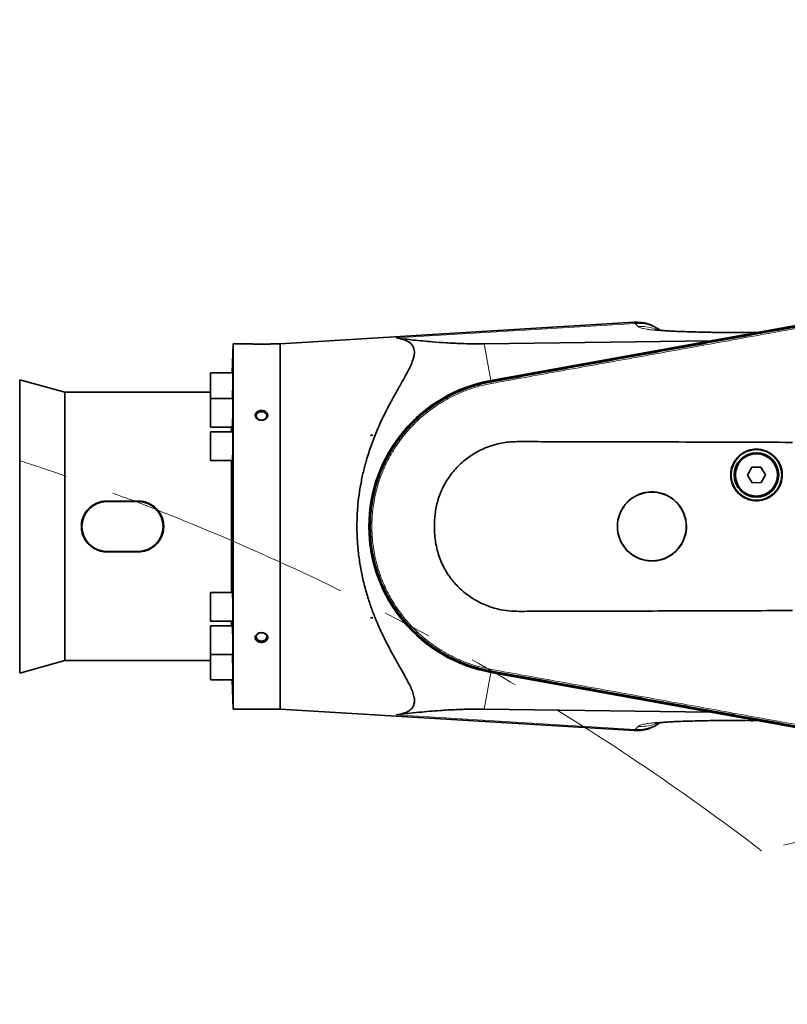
# Model space of a CAD drawing. Header units: millimetres. Extents: x 0 to 14900, y 0 to 10500.
# Tile 20 of 53: x 4249 to 4741, y 7056 to 7687. Entities that reach past the tile are written whole.
import ezdxf

# ---------------------------------------------------------------- set-up
doc = ezdxf.new("R2010")
doc.units = ezdxf.units.MM
doc.header["$LTSCALE"] = 25
doc.linetypes.add('PHANTOM', pattern=[12.7, 6.35, -1.27, 1.27, -1.27, 1.27, -1.27])
doc.styles.add('SLDTEXTSTYLE0', font='TXT', dxfattribs={"width": 0.605})
doc.dimstyles.new('SLDDIMSTYLE1', dxfattribs={"dimtxt": 87.5, "dimasz": 87.5, "dimexe": 0, "dimexo": 0.0625, "dimgap": 21.875, "dimtad": 1, "dimdec": 0, "dimrnd": 1e-09, "dimzin": 12, "dimdsep": 46, "dimtxsty": 'SLDTEXTSTYLE0', "dimsah": 1, "dimcen": 0.09, "dimadec": 0, "dimazin": 3, "dimtfac": 1, "dimtofl": 0, "dimtmove": 0, "dimatfit": 3, "dimfxl": 1, "dimfrac": 2, "dimtolj": 1, "dimtzin": 12, "dimarcsym": 0})

# ---------------------------------------------------------------- blocks, each defined once
blk = doc.blocks.new('_D_1')
at = {"color": 7, "linetype": 'Continuous', "lineweight": 0}
for p, q in [((3801.69, 8361.92), (6836.58, 8361.92)), ((6799.08, 8361.92), (6799.08, 5102.65)), ((3832.59, 5102.65), (6836.58, 5102.65))]:
    blk.add_line(p, q, dxfattribs=at)
at = {"color": 7, "linetype": 'Continuous', "lineweight": 18}
for points in [[(6799.08, 8361.92), (6786.58, 8274.42), (6811.58, 8274.42)], [(6799.08, 5102.65), (6811.58, 5190.15), (6786.58, 5190.15)]]:
    blk.add_solid(points, dxfattribs=at)
at = {"color": 7, "linetype": 'Continuous', "lineweight": 18, "insert": (6686.29, 6598.6), "char_height": 87.5, "attachment_point": 1, "rotation": 90, "style": 'SLDTEXTSTYLE0'}
blk.add_mtext('3259', dxfattribs=at)

msp = doc.modelspace()

# ---------------------------------------------------------------- linework, layer by layer
at = {"color": 7, "linetype": 'Continuous', "lineweight": 35}
for p, q in [((4807.119922, 7502.3997298), (4551.1003413, 7456.1329568)), ((4551.1132465, 7456.0288295), (4806.9521564, 7502.2791503)), ((4642.8776776, 7493.5117556), (4416.1946854, 7479.6472299)), ((4715.6504373, 7486.9470433), (4719.903541, 7487.0885272)), ((4721.6067423, 7487.0256574), (4719.903541, 7487.0885272)), ((4386.1073835, 7479.6472299), (4385.4561327, 7460.9978465)), ((4397.1946854, 7479.6472299), (4386.1073835, 7479.6472299)), ((4386.1073835, 7245.6472299), (4386.1073835, 7479.6472299)), ((4416.1946854, 7479.6472299), (4411.1946854, 7479.6472299)), ((4416.1946854, 7479.6472299), (4416.1946854, 7245.6472299)), ((4546.8372905, 7479.7227688), (4691.9984341, 7481.6749695)), ((4385.9380178, 7460.9978465), (4371.6073835, 7460.9978465)), ((4371.6073835, 7460.9978465), (4371.6073835, 7444.6292283)), ((4278.1946854, 7448.6472299), (4249.3476174, 7456.6472299)), ((4249.3476174, 7268.6472299), (4249.3476174, 7456.6472299)), ((4551.2470906, 7455.2884559), (4551.2611967, 7455.2910002)), ((4371.6073835, 7448.6472299), (4278.1946854, 7448.6472299)), ((4278.1946854, 7276.6472299), (4278.1946854, 7448.6472299)), ((4385.9380178, 7444.6292283), (4371.6073835, 7444.6292283)), ((4371.6073835, 7444.6292283), (4371.6073835, 7426.3292283)), ((4371.6073835, 7426.3292283), (4385.400524, 7426.3292283)), ((4385.9380178, 7423.2972299), (4371.6073835, 7423.2972299)), ((4371.6073835, 7423.2972299), (4371.6073835, 7404.9972299)), ((4385.0248397, 7423.2972299), (4385.0248397, 7426.3292283)), ((4474.2452075, 7420.9754251), (4474.2452075, 7421.1472299)), ((4475.6058617, 7421.1472299), (4474.2452075, 7420.9754251)), ((4474.3284286, 7421.1472299), (4474.2452075, 7420.9754251)), ((4474.2452075, 7421.1472299), (4474.3284286, 7421.1472299)), ((4474.3284286, 7421.1472299), (4475.6058617, 7421.1472299)), ((4371.6073835, 7404.9972299), (4385.4700917, 7404.9972299)), ((4385.0248397, 7320.2972299), (4385.0248397, 7404.9972299)), ((4718.15718, 7400.557107), (4715.4238543, 7395.4716116)), ((4715.4238543, 7395.4716116), (4718.4613598, 7390.5617344)), ((4723.9280111, 7400.7327254), (4718.15718, 7400.557107)), ((4726.9655165, 7395.8228482), (4723.9280111, 7400.7327254)), ((4724.2321909, 7390.7373527), (4726.9655165, 7395.8228482)), ((4718.4613598, 7390.5617344), (4724.2321909, 7390.7373527)), ((4325.1946854, 7378.9325377), (4305.1946854, 7378.9325377)), ((4325.1946854, 7378.6472299), (4305.1946854, 7378.6472299)), ((4305.1946854, 7346.6472299), (4325.1946854, 7346.6472299)), ((4305.1946854, 7346.3619221), (4325.1946854, 7346.3619221)), ((4385.4700707, 7320.2972299), (4371.6073835, 7320.2972299)), ((4371.6073835, 7320.2972299), (4371.6073835, 7301.9972299)), ((4371.6073835, 7301.9972299), (4385.9380178, 7301.9972299)), ((4385.0248397, 7298.9652314), (4385.0248397, 7301.9972299)), ((4474.2452075, 7304.3190346), (4475.6058617, 7304.1472299)), ((4474.2452075, 7304.1472299), (4474.2452075, 7304.3190346)), ((4474.2452075, 7304.3190346), (4474.3284286, 7304.1472299)), ((4474.3284286, 7304.1472299), (4474.2452075, 7304.1472299)), ((4474.3284286, 7304.1472299), (4475.6058617, 7304.1472299)), ((4385.4005789, 7298.9652314), (4371.6073835, 7298.9652314)), ((4371.6073835, 7298.9652314), (4371.6073835, 7280.6652314)), ((4249.3476174, 7268.6472299), (4278.1946854, 7276.6472299)), ((4278.1946854, 7276.6472299), (4371.6073835, 7276.6472299)), ((4371.6073835, 7280.6652314), (4385.9380178, 7280.6652314)), ((4371.6073835, 7280.6652314), (4371.6073835, 7264.2966133)), ((4551.0888703, 7269.1635767), (4806.7469848, 7222.9297308)), ((4806.9521564, 7223.0153094), (4551.1132465, 7269.2656302)), ((4551.2580338, 7270.0043179), (4551.2471411, 7270.0062833)), ((4371.6073835, 7264.2966133), (4385.9380178, 7264.2966133)), ((4385.4561327, 7264.2966133), (4386.1073835, 7245.6472299)), ((4386.1073835, 7245.6472299), (4416.1946854, 7245.6472299)), ((4416.1946854, 7245.6472299), (4642.8749983, 7231.782868)), ((4691.8482344, 7243.6287095), (4546.8224913, 7245.5718896)), ((4715.2601663, 7238.2996751), (4715.6758351, 7238.2903187)), ((4721.5071116, 7238.2651247), (4719.9035618, 7238.2059333))]:
    msp.add_line(p, q, dxfattribs=at)
at = {"color": 8, "linetype": 'Continuous', "lineweight": 18}
for p, q in [((4643.4486742, 7492.7309033), (4490.4369196, 7483.430627)), ((4645.3717887, 7490.8077889), (4643.4486742, 7492.7309033)), ((4691.9984341, 7481.6749695), (4721.6067423, 7487.0256574)), ((4546.8372905, 7479.7227688), (4551.1003413, 7456.1329568)), ((4551.2470906, 7455.2884559), (4551.1132465, 7456.0288295)), ((4551.4322263, 7454.2643567), (4551.2611967, 7455.2910002)), ((4305.1946854, 7378.9325377), (4305.1946854, 7378.6472299)), ((4325.1946854, 7378.9325377), (4325.1946854, 7378.6472299)), ((4305.1946854, 7346.3619221), (4305.1946854, 7346.6472299)), ((4325.1946854, 7346.3619221), (4325.1946854, 7346.6472299)), ((4546.8224913, 7245.5718896), (4551.0888703, 7269.1635767)), ((4551.2471411, 7270.0062833), (4551.1132465, 7269.2656302)), ((4551.4322739, 7271.0303669), (4551.2580338, 7270.0043179)), ((4643.4486742, 7232.5635564), (4490.4369196, 7241.8638327)), ((4721.5071116, 7238.2651247), (4691.8482344, 7243.6287095)), ((4643.4486742, 7232.5635564), (4645.3717887, 7234.4866709))]:
    msp.add_line(p, q, dxfattribs=at)
at = {"color": 7, "linetype": 'Continuous', "lineweight": 35, "flags": 128}
for points in [[(4404.1946854, 7430.7944398), (4405.2986636, 7430.9405925), (4406.2830087, 7431.3632125), (4407.0410515, 7432.0165025), (4407.4906463, 7432.8296683), (4407.5830727, 7433.7145908), (4407.3083147, 7434.575375), (4406.6961467, 7435.3187414), (4405.8129066, 7435.8641349), (4404.754307, 7436.1524535), (4403.6350638, 7436.1524535), (4402.5764643, 7435.8641349), (4401.6932241, 7435.3187414), (4401.0810561, 7434.575375), (4400.8062982, 7433.7145908), (4400.8987245, 7432.8296683), (4401.3483194, 7432.0165025), (4402.1063622, 7431.3632125), (4403.0907072, 7430.9405925), (4404.1946854, 7430.7944398)], [(4404.1946854, 7289.1052172), (4405.2986636, 7289.2513699), (4406.2830087, 7289.6739899), (4407.0410515, 7290.3272799), (4407.4906463, 7291.1404457), (4407.5830727, 7292.0253682), (4407.3083147, 7292.8861524), (4406.6961467, 7293.6295188), (4405.8129066, 7294.1749123), (4404.754307, 7294.4632309), (4403.6350638, 7294.4632309), (4402.5764643, 7294.1749123), (4401.6932241, 7293.6295188), (4401.0810561, 7292.8861524), (4400.8062982, 7292.0253682), (4400.8987245, 7291.1404457), (4401.3483194, 7290.3272799), (4402.1063622, 7289.6739899), (4403.0907072, 7289.2513699), (4404.1946854, 7289.1052172)]]:
    msp.add_lwpolyline(points, dxfattribs=at)
at = {"color": 7, "linetype": 'Continuous', "lineweight": 35}
for centre, radius in [((4721.1946854, 7395.6472299), 16.25), ((4721.1946854, 7395.6472299), 14.25), ((4721.1946854, 7395.6472299), 13.5), ((4654.1946854, 7362.6472299), 22.0019772)]:
    msp.add_circle(centre, radius, dxfattribs=at)
at = {"color": 8, "linetype": 'Continuous', "lineweight": 18}
msp.add_circle((4721.1946854, 7395.6472299), 13.85, dxfattribs=at)
at = {"color": 7, "linetype": 'Continuous', "lineweight": 18}
msp.add_arc((3751.6946825, 5882.6472299), 2479.27, 5.1503552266, 154.8240965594, dxfattribs=at)
at = {"color": 7, "linetype": 'Continuous', "lineweight": 35}
for centre, radius, start, end in [((4644.3526791, 7468.5552534), 25, 53.2450592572, 93.3846713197), ((4567.9946854, 7362.6472299), 95, 100.2436917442, 259.7492778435), ((4567.9946854, 7362.6472299), 94.8952377, 100.2472045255, 259.7527954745), ((4305.1946854, 7362.6472299), 16, 90, 270), ((4325.1946854, 7362.6472299), 16, 270, 90), ((4644.3526791, 7256.7392064), 25, 266.6121727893, 306.739905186)]:
    msp.add_arc(centre, radius, start, end, dxfattribs=at)
at = {"color": 8, "linetype": 'Continuous', "lineweight": 18}
for centre, radius, start, end in [((4645.2655518, 7468.1518761), 24.6460873, 55.9717387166, 94.2276054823), ((4645.2593472, 7257.1658263), 24.6688107, 265.790745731, 304.0398027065)]:
    msp.add_arc(centre, radius, start, end, dxfattribs=at)
at = {"color": 7, "linetype": 'PHANTOM', "lineweight": 18}
for centre, radius, start, end in [((3751.6946825, 5882.6472299), 1601.47, 52.5938832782, 107.4061649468), ((5026.8129705, 5994.2064716), 1199.29, 5.3107874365, 104.5992114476)]:
    msp.add_arc(centre, radius, start, end, dxfattribs=at)
at = {"color": 7, "linetype": 'Continuous', "lineweight": 35}
for centre, major_axis, ratio, start_param, end_param in [((4719.3059323, 7492.6275454), (-4.1026518, 5.0626401), 0.5859279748, 2.6685816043, 2.8302501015), ((4706.7808305, 7490.3640621), (15.8515266, 8.3333116), 0.1553294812, 3.4379656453, 3.5996341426), ((4706.6143302, 7234.9406451), (15.8351561, -8.332127), 0.1555134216, 2.6834198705, 2.845177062), ((4719.2074273, 7232.6632783), (4.1015036, 5.0626932), 0.5860410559, 0.3112158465, 0.472973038)]:
    msp.add_ellipse(centre, major_axis=major_axis, ratio=ratio, start_param=start_param, end_param=end_param, dxfattribs=at)
for points, knots in [([(4551.2611967, 7455.2910002), (4554.5475708, 7455.8847057), (4561.1202565, 7457.0721053), (4570.9781579, 7458.8577062), (4584.1234574, 7461.2328643), (4600.5549025, 7464.1981962), (4626.8451903, 7468.9473325), (4659.70807, 7474.8811407), (4699.1434858, 7482.0037002), (4732.0063202, 7487.939204), (4758.2965593, 7492.688152), (4774.7279548, 7495.6563019), (4787.7890275, 7498.0168192), (4797.4800422, 7499.7659976), (4803.8846098, 7500.9237971), (4807.0868958, 7501.5026972)], [0, 0, 0, 0, 0.0385379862, 0.07707524, 0.1156129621, 0.1926873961, 0.2697618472, 0.4239107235, 0.5780595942, 0.7322084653, 0.8092829, 0.8863573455, 0.924894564, 0.9624472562, 1, 1, 1, 1]), ([(4715.6495848, 7487.0145741), (4714.6955743, 7486.993461), (4711.1387591, 7486.9147455), (4705.5179286, 7486.8967744), (4698.972447, 7486.9302175), (4693.2847052, 7487.0326567), (4687.9563657, 7487.1758497), (4682.7851192, 7487.2909472), (4677.8209258, 7487.418716), (4673.3275806, 7487.559974), (4669.1674102, 7487.7263683), (4665.3267172, 7487.9282637), (4662.2724581, 7488.1463288), (4659.9320986, 7488.3659096), (4658.2426327, 7488.5666687), (4657.2146468, 7488.7119912), (4656.6847928, 7488.7969318), (4656.6236296, 7488.7982398), (4656.595337, 7488.7988448)], [0, 0, 0, 0, 0.0354510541, 0.1321713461, 0.2210793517, 0.302043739, 0.3757689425, 0.4584586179, 0.5314566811, 0.6009833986, 0.6707245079, 0.7406671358, 0.8117431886, 0.8600693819, 0.9074549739, 0.9491422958, 0.9764744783, 1, 1, 1, 1]), ([(4397.1946854, 7479.6472299), (4397.2140129, 7479.6461369), (4397.2712726, 7479.6428989), (4397.8139201, 7479.6127757), (4398.6511093, 7479.5728259), (4399.4656208, 7479.5387778), (4400.3482967, 7479.5078346), (4401.2031243, 7479.4847727), (4401.8834167, 7479.4705269), (4402.448333, 7479.4612238), (4403.0317669, 7479.45433), (4403.6254925, 7479.4501647), (4404.22261, 7479.448859), (4404.8219251, 7479.4504372), (4405.4239642, 7479.4549552), (4406.0165659, 7479.4622978), (4406.5927584, 7479.4721648), (4407.1515871, 7479.4842806), (4407.6958508, 7479.4985126), (4408.2109571, 7479.5142165), (4408.6912723, 7479.5307884), (4409.1367285, 7479.5478038), (4409.5516205, 7479.5650948), (4410.041642, 7479.5870927), (4410.4473447, 7479.6070884), (4410.7589675, 7479.6233332), (4410.9574316, 7479.6340209), (4411.1047703, 7479.6421677), (4411.1833201, 7479.6465878), (4411.1914227, 7479.6470456), (4411.1946854, 7479.6472299)], [0, 0, 0, 0, 0.0521181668, 0.1544059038, 0.2121780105, 0.2580563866, 0.3172804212, 0.3643068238, 0.3911567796, 0.4181877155, 0.445785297, 0.473577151, 0.5009166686, 0.5284441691, 0.5565649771, 0.5848912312, 0.6123325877, 0.6399669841, 0.6682156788, 0.6966792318, 0.7237917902, 0.7510990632, 0.779029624, 0.8071796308, 0.8602005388, 0.8874434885, 0.9149017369, 0.9465086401, 0.9784601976, 1, 1, 1, 1]), ([(4490.4369196, 7241.8638327), (4491.8352732, 7242.0950124), (4494.328511, 7242.5072014), (4497.3276893, 7243.6478739), (4499.6385683, 7245.0869832), (4501.2748016, 7246.9754557), (4502.1390445, 7249.3190514), (4502.2138466, 7252.092902), (4501.5247555, 7255.2346527), (4500.2235077, 7258.6715209), (4498.5127832, 7262.2673025), (4496.4523532, 7266.1239213), (4493.6089117, 7271.1729992), (4489.9018743, 7277.6340791), (4485.4308577, 7285.794613), (4480.9982395, 7294.668132), (4477.1346199, 7303.5028335), (4473.9173185, 7312.0797616), (4471.3052436, 7320.2763297), (4469.070537, 7328.8833579), (4467.3101928, 7337.7530368), (4466.0710947, 7346.7864419), (4465.3718531, 7355.9711139), (4465.243237, 7365.3603246), (4465.6932663, 7374.3647632), (4466.616579, 7382.8429178), (4467.910577, 7390.7842523), (4469.6133049, 7398.6230137), (4471.8738531, 7406.9524762), (4474.7525446, 7415.6302195), (4478.2914498, 7424.5612036), (4482.1927419, 7433.0920877), (4486.3088584, 7441.1354701), (4490.4661102, 7448.6485544), (4494.1566287, 7455.0791818), (4497.0860857, 7460.3111997), (4499.2511344, 7464.5025812), (4500.7041317, 7467.7998918), (4501.6109355, 7470.5125266), (4502.0890845, 7472.7161234), (4502.2039361, 7474.7472513), (4501.9319581, 7476.5804152), (4501.2580285, 7478.1898159), (4500.2080768, 7479.5828744), (4498.7960948, 7480.7607453), (4496.780337, 7481.8823749), (4494.0523325, 7482.8503921), (4491.645357, 7483.2366858), (4490.4369196, 7483.430627)], [0, 0, 0, 0, 0.0229773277, 0.0409681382, 0.05912412, 0.0784023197, 0.0964497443, 0.11480023, 0.1343479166, 0.1520825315, 0.1700748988, 0.1880732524, 0.2062589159, 0.2372395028, 0.2684430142, 0.3002916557, 0.3323774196, 0.3569642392, 0.381692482, 0.4069112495, 0.4323224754, 0.4569179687, 0.4817235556, 0.5072203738, 0.5329645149, 0.554850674, 0.5768830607, 0.5993481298, 0.6219497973, 0.6503438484, 0.6789579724, 0.7081852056, 0.7375962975, 0.7666060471, 0.7957922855, 0.8182166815, 0.8370334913, 0.8559773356, 0.8689441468, 0.8819082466, 0.8950632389, 0.9082168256, 0.9212116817, 0.9342080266, 0.9473988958, 0.9605925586, 0.9802152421, 1, 1, 1, 1]), ([(4490.4369196, 7483.430627), (4494.0710253, 7482.9829771), (4499.52893, 7482.3106711), (4507.459871, 7481.4998915), (4514.3077707, 7480.8858291), (4520.8754362, 7480.4079011), (4527.1127518, 7480.0674566), (4532.5717411, 7479.8436043), (4537.8510285, 7479.7196651), (4542.8311477, 7479.684902), (4545.5021034, 7479.7101484), (4546.8372905, 7479.7227688)], [0, 0, 0, 0, 0.2430467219, 0.3650212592, 0.486978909, 0.6418181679, 0.7199882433, 0.7981331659, 0.8980310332, 0.9490266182, 1, 1, 1, 1]), ([(4385.5106186, 7444.6292283), (4385.5264617, 7444.930054), (4385.551145, 7445.3987358), (4385.5943392, 7446.3438031), (4385.6304147, 7447.2024933), (4385.6659718, 7448.1250846), (4385.7009512, 7449.0828772), (4385.7347856, 7450.0854468), (4385.7667003, 7451.1074772), (4385.7896235, 7451.8820399), (4385.8112384, 7452.6536411), (4385.8313996, 7453.4153785), (4385.8502925, 7454.1739696), (4385.8675332, 7454.9140896), (4385.8881936, 7455.8686621), (4385.9053511, 7456.7715488), (4385.9186049, 7457.5992816), (4385.9292163, 7458.3722125), (4385.9358147, 7459.05685), (4385.9382253, 7459.6351068), (4385.9378479, 7460.1392509), (4385.933351, 7460.5299685), (4385.9246403, 7460.7912599), (4385.9147569, 7460.9613062), (4385.9043126, 7460.9708208), (4385.897881, 7460.9766799)], [0, 0, 0, 0, 0.06206275, 0.096692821, 0.1639715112, 0.1981208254, 0.2327679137, 0.3000520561, 0.3342044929, 0.3688551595, 0.4024297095, 0.4362396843, 0.4703211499, 0.504962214, 0.5385198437, 0.6063169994, 0.6409406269, 0.6744887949, 0.7422438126, 0.7768494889, 0.8103867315, 0.8781193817, 0.9127131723, 0.9462493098, 1, 1, 1, 1]), ([(4551.2471411, 7270.0062833), (4549.6021497, 7270.3303275), (4546.3071467, 7270.9794048), (4540.5517416, 7272.526262), (4534.0108947, 7274.7393872), (4526.8381245, 7277.8655538), (4519.932715, 7281.5818829), (4513.3753106, 7285.849636), (4507.1810068, 7290.6576876), (4501.4208271, 7295.9512444), (4496.1080361, 7301.7179804), (4491.303281, 7307.8915767), (4487.0180914, 7314.4576703), (4483.2659712, 7321.4070082), (4480.0743897, 7328.7348364), (4477.5257139, 7336.2921496), (4475.6360612, 7343.9817782), (4474.4064689, 7351.7091381), (4473.8214563, 7359.5297236), (4473.8873034, 7367.3531582), (4474.6038272, 7375.1610754), (4475.9631804, 7382.8640685), (4477.9619595, 7390.4448571), (4480.6015069, 7397.8874368), (4483.8971992, 7405.1679929), (4487.7949918, 7412.125642), (4492.2333862, 7418.6832671), (4497.1419503, 7424.7764087), (4502.551175, 7430.453346), (4508.399385, 7435.6489599), (4514.6729384, 7440.351874), (4521.312978, 7444.5162082), (4528.3063829, 7448.1281089), (4535.6440698, 7451.1739776), (4542.0154728, 7453.1953852), (4547.2532852, 7454.5146197), (4549.9149555, 7455.0303426), (4551.2470906, 7455.2884559)], [0, 0, 0, 0, 0.0191950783, 0.0384487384, 0.0682124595, 0.0981828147, 0.1279465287, 0.1579168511, 0.1876764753, 0.2176427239, 0.2474023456, 0.2773684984, 0.3071260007, 0.3370901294, 0.3677056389, 0.3985461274, 0.4283105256, 0.4582816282, 0.4880460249, 0.5180169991, 0.5477716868, 0.5777329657, 0.6074876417, 0.6374486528, 0.668060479, 0.698897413, 0.7286645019, 0.7586382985, 0.7883964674, 0.81836129, 0.8481194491, 0.8780841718, 0.9080147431, 0.938155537, 0.96895921, 0.9844644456, 1, 1, 1, 1]), ([(4385.400524, 7426.3470834), (4385.4120038, 7426.3559701), (4385.4305106, 7426.3702964), (4385.4592454, 7426.5512134), (4385.4917439, 7426.8209307), (4385.5261978, 7427.2184043), (4385.5703257, 7427.8567023), (4385.6064026, 7428.4801075), (4385.6422533, 7429.1989452), (4385.6777528, 7429.9779591), (4385.7124191, 7430.8396762), (4385.7454476, 7431.7622863), (4385.7693452, 7432.4834831), (4385.7920573, 7433.2235382), (4385.8134251, 7433.9753643), (4385.833645, 7434.7458437), (4385.8523094, 7435.5198816), (4385.8749805, 7436.5482642), (4385.8943099, 7437.5672456), (4385.9098496, 7438.5508727), (4385.9228111, 7439.5050183), (4385.9318415, 7440.4072937), (4385.9367141, 7441.2344054), (4385.9388151, 7442.0067845), (4385.9367597, 7442.6908659), (4385.9305489, 7443.268603), (4385.9216099, 7443.7722842), (4385.9086861, 7444.1625572), (4385.8918796, 7444.4234152), (4385.8749292, 7444.592929), (4385.8598394, 7444.6021853), (4385.850558, 7444.6078786)], [0, 0, 0, 0, 0.0446451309, 0.07197251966, 0.09847839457, 0.15202778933, 0.17937387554, 0.23250521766, 0.25947355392, 0.2868349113, 0.33997541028, 0.36694868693, 0.39431539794, 0.42083424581, 0.44753903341, 0.47445824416, 0.50181942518, 0.52832569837, 0.58187686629, 0.60922516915, 0.63572351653, 0.68924051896, 0.71657423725, 0.74306254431, 0.79655904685, 0.82388195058, 0.85036753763, 0.90385828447, 0.93117786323, 0.95766894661, 1, 1, 1, 1]), ([(4401.0354155, 7431.9111907), (4401.098436, 7431.8506949), (4401.2888108, 7431.6679468), (4401.582882, 7431.4509414), (4401.912093, 7431.2543333), (4402.1864528, 7431.116212), (4402.4850281, 7430.9920566), (4402.7985882, 7430.8872333), (4403.2302185, 7430.7760812), (4403.6791279, 7430.7089661), (4404.1343992, 7430.6878415), (4404.5911777, 7430.6979992), (4405.0465272, 7430.7551324), (4405.4884082, 7430.8580454), (4405.9181928, 7430.9913382), (4406.3246548, 7431.1680233), (4406.6983256, 7431.3836332), (4406.9601975, 7431.5640409), (4407.2001816, 7431.7601423), (4407.416926, 7431.9697266), (4407.6128155, 7432.195595), (4407.7822627, 7432.432099), (4407.9717295, 7432.7578204), (4408.1081946, 7433.0994125), (4408.1876863, 7433.44825), (4408.2398775, 7433.8859264), (4408.1981354, 7434.3236169), (4408.0390938, 7434.8262249), (4407.8802703, 7435.148454), (4407.6717716, 7435.4505882), (4407.3705478, 7435.811136), (4406.9925872, 7436.1298302), (4406.467799, 7436.4459598), (4406.0815898, 7436.623661), (4405.6702319, 7436.7623886), (4405.349635, 7436.8466973), (4405.0209549, 7436.9102207), (4404.6829945, 7436.9528236), (4404.2279143, 7436.9801675), (4403.7686813, 7436.9631314), (4403.3166319, 7436.9018673), (4402.8734825, 7436.8112218), (4402.4458203, 7436.6770821), (4402.0451484, 7436.5025387), (4401.6663131, 7436.302064), (4401.3232624, 7436.0651179), (4401.0238681, 7435.7972083), (4400.8228758, 7435.5817974), (4400.6478954, 7435.3553134), (4400.4994864, 7435.1200411), (4400.3758915, 7434.8724485), (4400.2808361, 7434.6186726), (4400.1922053, 7434.2757612), (4400.1591951, 7433.9253907), (4400.1829598, 7433.5757727), (4400.2436381, 7433.2294767), (4400.3586244, 7432.8904636), (4400.5145033, 7432.5872827), (4400.6713743, 7432.3359384), (4400.8390595, 7432.1158885), (4400.9861328, 7431.9625671), (4401.0354155, 7431.9111907)], [0, 0, 0, 0, 0.0117254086, 0.0354205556, 0.0474089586, 0.0606745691, 0.074031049, 0.0875273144, 0.1012144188, 0.1281817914, 0.1418668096, 0.1557480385, 0.1828251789, 0.1967189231, 0.2107155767, 0.2378385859, 0.2516097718, 0.2655869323, 0.2789612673, 0.2924313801, 0.3060511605, 0.3198769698, 0.333033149, 0.3596561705, 0.3732547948, 0.3862241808, 0.4257900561, 0.4386952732, 0.4648471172, 0.4781214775, 0.4911141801, 0.530727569, 0.5439132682, 0.5705803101, 0.5841833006, 0.5975780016, 0.6110647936, 0.6246936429, 0.6385167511, 0.6656536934, 0.6794271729, 0.6934010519, 0.7204697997, 0.7343637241, 0.7483622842, 0.7752995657, 0.7889782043, 0.8028633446, 0.8160895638, 0.8294105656, 0.8428794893, 0.8565518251, 0.8695699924, 0.8959110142, 0.9093619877, 0.9222707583, 0.9484319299, 0.9617125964, 0.9712158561, 0.9903547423, 1, 1, 1, 1]), ([(4385.4700917, 7405.0148427), (4385.483801, 7405.0239604), (4385.5058723, 7405.0386395), (4385.5379746, 7405.220398), (4385.564532, 7405.423155), (4385.5912665, 7405.6883314), (4385.6183679, 7406.0159922), (4385.6541754, 7406.5284418), (4385.6894918, 7407.1525093), (4385.723467, 7407.8720992), (4385.756356, 7408.6517186), (4385.7873675, 7409.513949), (4385.8158212, 7410.4368977), (4385.8358348, 7411.1583351), (4385.8604099, 7412.1449349), (4385.8818223, 7413.1655028), (4385.8995769, 7414.1944881), (4385.9148293, 7415.2226379), (4385.9262499, 7416.2411536), (4385.9335627, 7417.2242396), (4385.9381259, 7418.177887), (4385.9385516, 7419.0796144), (4385.9347884, 7419.9061775), (4385.9282709, 7420.6780624), (4385.9176739, 7421.3616408), (4385.903175, 7421.9388941), (4385.8861532, 7422.4421373), (4385.8654977, 7422.8319672), (4385.8415117, 7423.0923482), (4385.8184492, 7423.2612271), (4385.7995868, 7423.2701586), (4385.7880021, 7423.2756441)], [0, 0, 0, 0, 0.04482662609, 0.07216871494, 0.09868653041, 0.12539006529, 0.15230769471, 0.17966655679, 0.23280728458, 0.25978061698, 0.28714731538, 0.34028070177, 0.36725053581, 0.39461394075, 0.42112350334, 0.4746813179, 0.50203302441, 0.52853447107, 0.58205776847, 0.60939476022, 0.63588492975, 0.68938524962, 0.71671018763, 0.74319583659, 0.79668676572, 0.82400652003, 0.85049590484, 0.90399414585, 0.93131730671, 0.95781743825, 1, 1, 1, 1]), ([(4744.1946854, 7416.5314653), (4732.0532161, 7416.578226), (4707.7676705, 7416.6717574), (4671.3478371, 7416.784794), (4634.9449962, 7416.8688578), (4605.5895073, 7416.9659589), (4583.2764237, 7416.9433248), (4571.5514238, 7417.1212268), (4563.3912763, 7416.9007856), (4558.8216052, 7416.3333551), (4554.3843689, 7415.298618), (4550.0585076, 7414.0071109), (4545.876974, 7412.3018553), (4541.797557, 7410.2500781), (4537.9237062, 7407.8524735), (4534.2968008, 7405.1527913), (4530.9140541, 7402.1688372), (4527.7603239, 7398.8647901), (4524.9335021, 7395.313376), (4522.4502619, 7391.5744703), (4520.312282, 7387.6566157), (4518.5030982, 7383.5065984), (4517.0878241, 7379.273897), (4516.0668516, 7375.0236832), (4515.1561539, 7369.3529092), (4514.8344074, 7363.3963153), (4515.0877331, 7357.25334), (4515.6686377, 7352.3832485), (4516.6656098, 7347.5226475), (4518.0997221, 7342.8494085), (4519.9312686, 7338.4248581), (4522.1227313, 7334.2456035), (4524.7351484, 7330.2402058), (4527.6126201, 7326.6039893), (4530.6773738, 7323.3640547), (4533.8746904, 7320.4880186), (4537.3344688, 7317.853743), (4541.0379355, 7315.4872592), (4544.9499454, 7313.4252346), (4549.0211867, 7311.6734643), (4553.2447262, 7310.2934167), (4558.2884502, 7309.0421234), (4564.2477186, 7308.2638281), (4573.3272904, 7308.2357723), (4589.1042055, 7308.3542754), (4611.5932303, 7308.3434388), (4638.3171934, 7308.4233709), (4664.8946029, 7308.4870841), (4700.1285891, 7308.5899801), (4726.5666667, 7308.6895485), (4744.1946854, 7308.7559373)], [0, 0, 0, 0, 0.0696138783, 0.1392427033, 0.2088573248, 0.2784735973, 0.3078179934, 0.3371682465, 0.3459844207, 0.3548500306, 0.3636710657, 0.3722513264, 0.3808933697, 0.3897217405, 0.3986150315, 0.4071963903, 0.4158370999, 0.4246695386, 0.4335710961, 0.4420347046, 0.4505609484, 0.45928901, 0.4680878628, 0.476205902, 0.4843759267, 0.501027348, 0.5102876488, 0.51960556, 0.5291314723, 0.5387438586, 0.5476742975, 0.5566802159, 0.5659250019, 0.5752500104, 0.5834394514, 0.5916824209, 0.6000915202, 0.6085572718, 0.6170629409, 0.6256252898, 0.6341320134, 0.6426943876, 0.6555932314, 0.6686726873, 0.6949790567, 0.746437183, 0.7979143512, 0.848418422, 0.8989305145, 1, 1, 1, 1]), ([(4737.7062938, 7395.6472299), (4737.6641961, 7396.5624256), (4737.6004988, 7397.9471932), (4737.2037063, 7399.7639859), (4736.6678508, 7401.5411294), (4735.9051698, 7403.2439652), (4734.9406219, 7404.8305633), (4734.1134652, 7405.96071), (4733.1995306, 7407.0104793), (4732.2061195, 7407.9757182), (4731.123513, 7408.8634847), (4729.9717451, 7409.6540488), (4728.3581253, 7410.5717678), (4726.633987, 7411.2830914), (4724.8418769, 7411.7676044), (4723.0156048, 7412.0994115), (4721.1535512, 7412.1998278), (4719.3023265, 7412.0638146), (4717.4693232, 7411.7724084), (4715.6790896, 7411.2508304), (4713.9772631, 7410.5097447), (4712.3439565, 7409.6280141), (4710.8271377, 7408.5432001), (4709.4663737, 7407.2804796), (4708.2167917, 7405.9076866), (4707.1443337, 7404.3816954), (4706.2780839, 7402.7396662), (4705.7347244, 7401.458239), (4705.3022167, 7400.1424701), (4704.9783655, 7398.7803837), (4704.7721126, 7397.3987664), (4704.6835279, 7396.0097172), (4704.710825, 7394.6249278), (4704.8561546, 7393.232169), (4705.2917748, 7390.9539016), (4706.1169298, 7388.7470101), (4707.2787928, 7386.7489259), (4708.0772947, 7385.6086797), (4708.9636486, 7384.544437), (4709.9468543, 7383.547765), (4711.0090818, 7382.6404623), (4712.5172975, 7381.5580721), (4714.1571894, 7380.6692963), (4715.8885663, 7379.9989421), (4717.6700195, 7379.4768686), (4719.5114395, 7379.1811822), (4721.3669343, 7379.12182), (4723.2205721, 7379.2189382), (4725.0558504, 7379.5494828), (4726.826226, 7380.107641), (4728.543125, 7380.8128357), (4730.1654744, 7381.7321981), (4731.6513087, 7382.8448518), (4733.0381142, 7384.0786127), (4734.2648333, 7385.4832109), (4735.2988426, 7387.0250584), (4736.1991407, 7388.6484653), (4736.8930483, 7390.38027), (4737.3856881, 7392.2923518), (4737.6531202, 7393.9057368), (4737.6885037, 7395.064587), (4737.7062938, 7395.6472299)], [0, 0, 0, 0, 0.0264554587, 0.0400293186, 0.0537030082, 0.0801584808, 0.0937324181, 0.1074062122, 0.1206462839, 0.1339789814, 0.147455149, 0.1611278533, 0.1743657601, 0.2011464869, 0.2148169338, 0.2280530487, 0.2548300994, 0.2684986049, 0.2817343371, 0.3085105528, 0.3221785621, 0.3354154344, 0.3621939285, 0.3758630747, 0.3891016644, 0.4158836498, 0.4295546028, 0.44279438, 0.4561267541, 0.4696025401, 0.4832747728, 0.4965149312, 0.5098476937, 0.52332388, 0.5369965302, 0.5769519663, 0.5906246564, 0.6038647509, 0.6171974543, 0.6306735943, 0.6443462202, 0.6575856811, 0.6843695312, 0.6980415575, 0.7112795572, 0.7380604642, 0.7517309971, 0.7649673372, 0.7917448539, 0.8054136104, 0.8186492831, 0.8454253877, 0.8590933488, 0.8723299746, 0.8991079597, 0.91277683, 0.9260155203, 0.9527976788, 0.9664686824, 0.9831412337, 1, 1, 1, 1]), ([(4676.374002, 7362.6472299), (4676.3175601, 7363.8745727), (4676.2321587, 7365.7316459), (4675.7002695, 7368.1678419), (4675.1585491, 7369.9652557), (4674.2369337, 7372.2785975), (4673.0281621, 7374.4685451), (4671.5577337, 7376.4780106), (4669.9236182, 7378.3563392), (4668.0581414, 7380.0223853), (4666.0059379, 7381.4318161), (4663.8425139, 7382.6633303), (4661.5310223, 7383.6179619), (4659.1281489, 7384.2686592), (4656.6789932, 7384.7146819), (4654.1815139, 7384.8503072), (4651.6985137, 7384.6688841), (4649.8548489, 7384.3763203), (4648.0507768, 7383.9331606), (4646.2711358, 7383.3332836), (4643.9912156, 7382.3415287), (4641.8404034, 7381.0624301), (4639.8759186, 7379.5301367), (4638.4983488, 7378.2520991), (4637.2414032, 7376.8707362), (4636.1094655, 7375.3965126), (4635.0946127, 7373.8152824), (4634.2202119, 7372.1571217), (4633.248371, 7369.863936), (4632.5687039, 7367.4556884), (4632.2018057, 7364.9923855), (4632.0436121, 7362.5080449), (4632.1988872, 7360.0123695), (4632.6670417, 7357.5679678), (4633.3390051, 7355.1722323), (4634.3103609, 7352.869316), (4635.5599654, 7350.7178863), (4636.9862518, 7348.6790615), (4638.6647666, 7346.826622), (4640.556094, 7345.2091604), (4642.5773317, 7343.7562849), (4644.7758714, 7342.5628732), (4647.667704, 7341.4404114), (4650.0956489, 7340.8355251), (4652.5691572, 7340.5417952), (4654.4469496, 7340.4803916), (4656.3117954, 7340.577305), (4658.1532249, 7340.8282044), (4659.9866829, 7341.237551), (4661.7746145, 7341.8004722), (4664.0788111, 7342.7462505), (4666.2563939, 7343.9796679), (4668.2505136, 7345.4726337), (4670.1113635, 7347.1279045), (4671.7573028, 7349.0123655), (4673.1445618, 7351.0809537), (4674.3522153, 7353.258621), (4675.2829905, 7355.5815471), (4675.9438634, 7358.1464565), (4676.3026591, 7360.3108554), (4676.3501331, 7361.8655578), (4676.374002, 7362.6472299)], [0, 0, 0, 0, 0.0264401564, 0.0400061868, 0.0536719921, 0.0669055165, 0.0936772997, 0.1073430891, 0.1205768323, 0.1473490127, 0.1610149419, 0.1742502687, 0.2010255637, 0.2146929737, 0.2279322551, 0.2547154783, 0.2683868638, 0.2816316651, 0.2949690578, 0.3084498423, 0.3221270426, 0.3485969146, 0.3621782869, 0.3758596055, 0.38910554, 0.4024442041, 0.4159265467, 0.4296057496, 0.4428426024, 0.4696215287, 0.4832914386, 0.4965181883, 0.523276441, 0.5369354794, 0.5501590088, 0.5769103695, 0.5905654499, 0.6037953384, 0.6305593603, 0.6442207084, 0.6574612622, 0.684246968, 0.6979195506, 0.7243879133, 0.7379683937, 0.7516487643, 0.764896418, 0.7782367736, 0.7917207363, 0.8054014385, 0.818644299, 0.8454351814, 0.8591109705, 0.8723485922, 0.8991287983, 0.9127990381, 0.9260335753, 0.9528074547, 0.9664743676, 0.9831440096, 1, 1, 1, 1]), ([(4305.1946854, 7378.9325377), (4304.2937555, 7378.8915842), (4302.9304713, 7378.8296134), (4301.1422049, 7378.4438464), (4299.3901271, 7377.9222349), (4297.7148309, 7377.1813571), (4296.1532163, 7376.2453915), (4295.0387027, 7375.4426328), (4293.9962929, 7374.5499403), (4293.0333543, 7373.5749769), (4292.1463202, 7372.5109343), (4291.3551224, 7371.3775971), (4290.6651392, 7370.1853663), (4290.0777867, 7368.9403386), (4289.59222, 7367.6326084), (4289.1040217, 7365.8615569), (4288.8438187, 7364.0439898), (4288.8138048, 7362.2237436), (4288.9375635, 7360.4195945), (4289.2854745, 7358.6456994), (4289.8440147, 7356.9443281), (4290.5441481, 7355.2906879), (4291.4486289, 7353.7290572), (4292.534691, 7352.2959971), (4293.4435616, 7351.2842866), (4294.4368472, 7350.3489432), (4295.5064946, 7349.4976642), (4296.6562921, 7348.7305227), (4297.8659337, 7348.064056), (4299.1247352, 7347.502965), (4300.4266403, 7347.0474206), (4301.7797521, 7346.7014541), (4303.3725411, 7346.4251804), (4304.5194866, 7346.3853625), (4305.1946854, 7346.3619221)], [0, 0, 0, 0, 0.0525302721, 0.0794886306, 0.1066458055, 0.1593617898, 0.1861126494, 0.2132450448, 0.2397884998, 0.2665159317, 0.2935289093, 0.3209340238, 0.3474426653, 0.3741393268, 0.4014351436, 0.4289407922, 0.4814265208, 0.5080790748, 0.5351324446, 0.5869146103, 0.6131242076, 0.6397565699, 0.691906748, 0.7182947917, 0.7450981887, 0.771574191, 0.798232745, 0.825174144, 0.8525035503, 0.8790398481, 0.9057631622, 0.9330805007, 0.9606049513, 1, 1, 1, 1]), ([(4325.1946854, 7346.3619221), (4326.0956154, 7346.4028756), (4327.4588996, 7346.4648463), (4329.247166, 7346.8506134), (4330.9992438, 7347.3722249), (4332.67454, 7348.1131026), (4334.2361545, 7349.0490683), (4335.3506682, 7349.8518269), (4336.393078, 7350.7445195), (4337.3560166, 7351.7194829), (4338.2430506, 7352.7835254), (4339.0342485, 7353.9168627), (4339.7242317, 7355.1090935), (4340.3115842, 7356.3541212), (4340.7971509, 7357.6618514), (4341.2853491, 7359.4329029), (4341.5455522, 7361.2504699), (4341.5755661, 7363.0707162), (4341.4518074, 7364.8748652), (4341.1038964, 7366.6487604), (4340.5453563, 7368.3501315), (4339.8455261, 7370.0030546), (4338.9411667, 7371.564736), (4337.8552011, 7372.9978827), (4336.9458089, 7374.0101732), (4335.9525252, 7374.9455162), (4334.8828704, 7375.7967969), (4333.733101, 7376.5639318), (4332.6220374, 7377.1760553), (4331.2619054, 7377.7992622), (4329.5129861, 7378.4101936), (4327.6965731, 7378.771871), (4326.2080817, 7378.9144049), (4325.5329263, 7378.9264855), (4325.1946854, 7378.9325377)], [0, 0, 0, 0, 0.0525315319, 0.0794905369, 0.1066483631, 0.1593656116, 0.1861171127, 0.2132501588, 0.2397942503, 0.2665223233, 0.2935359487, 0.3209417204, 0.3474509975, 0.3741482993, 0.4014447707, 0.428951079, 0.4814380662, 0.5080912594, 0.535145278, 0.5869286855, 0.6131389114, 0.6397719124, 0.6918777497, 0.7183121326, 0.7451161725, 0.7715928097, 0.798252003, 0.8251940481, 0.8525241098, 0.8724691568, 0.9127411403, 0.9605846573, 0.9802536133, 1, 1, 1, 1]), ([(4385.7882993, 7302.0042418), (4385.7932999, 7302.0043158), (4385.805758, 7302.0045003), (4385.8243111, 7302.0797353), (4385.8501372, 7302.2661632), (4385.8728272, 7302.5836355), (4385.8920161, 7303.0190771), (4385.9087404, 7303.5322911), (4385.9216848, 7304.1567217), (4385.9306064, 7304.8763486), (4385.9367804, 7305.6557311), (4385.9388149, 7306.5174488), (4385.9366933, 7307.4397), (4385.9317819, 7308.3972901), (4385.9227385, 7309.3990861), (4385.9097695, 7310.4200606), (4385.8942114, 7311.4480738), (4385.8748936, 7312.47726), (4385.8522364, 7313.4821748), (4385.8274294, 7314.4650409), (4385.7995923, 7315.4059142), (4385.7693414, 7316.2817739), (4385.7376228, 7317.1085128), (4385.7039273, 7317.8551741), (4385.6690522, 7318.5032868), (4385.6423532, 7318.9380613), (4385.6154827, 7319.3158356), (4385.5886628, 7319.6344939), (4385.5616519, 7319.896793), (4385.5307006, 7320.1246849), (4385.4996215, 7320.2780276), (4385.4788242, 7320.2809998), (4385.4700707, 7320.2822508)], [0, 0, 0, 0, 0.0180833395, 0.0450512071, 0.0724126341, 0.1255662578, 0.1524735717, 0.1798227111, 0.2329481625, 0.2598411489, 0.2871755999, 0.3402795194, 0.3671614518, 0.3944844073, 0.4475808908, 0.4744588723, 0.5017775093, 0.5548831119, 0.5817655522, 0.6090884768, 0.6622167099, 0.6891105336, 0.7164449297, 0.7695532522, 0.796509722, 0.8238588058, 0.8503549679, 0.8770363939, 0.9040047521, 0.9313661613, 0.9711124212, 1, 1, 1, 1]), ([(4385.8504187, 7280.693795), (4385.8546242, 7280.6851059), (4385.8651267, 7280.6634064), (4385.8790019, 7280.7500835), (4385.8980993, 7280.9315282), (4385.9133117, 7281.2503184), (4385.9246639, 7281.6848522), (4385.9332982, 7282.1975837), (4385.9378446, 7282.8213544), (4385.9382317, 7283.5403411), (4385.935818, 7284.3191249), (4385.9292379, 7285.1803026), (4385.9186488, 7286.1020755), (4385.9054049, 7287.0593155), (4385.888285, 7288.060881), (4385.8676632, 7289.0817485), (4385.844775, 7290.1096927), (4385.818659, 7291.1390578), (4385.789892, 7292.1442852), (4385.7594735, 7293.1275585), (4385.7268223, 7294.0689583), (4385.6926908, 7294.9453471), (4385.6664075, 7295.5676214), (4385.6397719, 7296.1470598), (4385.6130157, 7296.6795009), (4385.5859074, 7297.1687179), (4385.5545542, 7297.6756415), (4385.5181575, 7298.177613), (4385.4841519, 7298.5421196), (4385.451872, 7298.7973268), (4385.4251492, 7298.9476899), (4385.4078552, 7298.9463795), (4385.4005789, 7298.9458281)], [0, 0, 0, 0, 0.01797266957, 0.04488339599, 0.07223600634, 0.1253681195, 0.15226450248, 0.17960244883, 0.23272277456, 0.25959487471, 0.28692017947, 0.34002946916, 0.36689581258, 0.3942149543, 0.44732969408, 0.47419863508, 0.50152014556, 0.55464297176, 0.58153406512, 0.60886569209, 0.6620163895, 0.6889216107, 0.71626765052, 0.74276201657, 0.76944161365, 0.79640807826, 0.82376749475, 0.86359391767, 0.90738684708, 0.93125762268, 0.9710772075, 1, 1, 1, 1]), ([(4401.1605251, 7289.3766144), (4401.4489208, 7289.1639741), (4402.065288, 7288.7095133), (4403.30966, 7288.3406865), (4404.6892116, 7288.2848949), (4406.0279227, 7288.590744), (4407.154128, 7289.2231208), (4407.9333838, 7290.1094314), (4408.2803388, 7291.1429496), (4408.1697819, 7292.2056222), (4407.6251925, 7293.1843288), (4406.7052812, 7293.9769014), (4405.50044, 7294.4936185), (4404.1355176, 7294.6655934), (4402.7654443, 7294.4609976), (4401.5561958, 7293.8992014), (4400.656613, 7293.0532468), (4400.1677081, 7292.0331121), (4400.1395456, 7290.9687683), (4400.5025825, 7290.0471791), (4400.9645721, 7289.5763266), (4401.1605251, 7289.3766144)], [0, 0, 0, 0, 0.0474032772, 0.1013115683, 0.1559304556, 0.2109078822, 0.2657058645, 0.3198368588, 0.3730721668, 0.425593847, 0.4779338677, 0.5307011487, 0.5842837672, 0.6386969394, 0.6936171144, 0.7485300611, 0.8029109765, 0.8564278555, 0.9091282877, 0.9614567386, 1, 1, 1, 1]), ([(4385.8976982, 7264.3250491), (4385.9007129, 7264.3163752), (4385.9082777, 7264.2946098), (4385.9169534, 7264.3808639), (4385.9282102, 7264.5617335), (4385.9351643, 7264.8799394), (4385.9380733, 7265.3138173), (4385.9381648, 7265.8258292), (4385.9340798, 7266.4489341), (4385.9259189, 7267.1672766), (4385.9150494, 7267.9455062), (4385.9002065, 7268.8062063), (4385.8817166, 7269.727605), (4385.86085, 7270.6846134), (4385.8365802, 7271.6860765), (4385.8094386, 7272.7069867), (4385.7804901, 7273.7350922), (4385.7490531, 7274.7647754), (4385.7158472, 7275.7703461), (4385.6901069, 7276.5099384), (4385.6638532, 7277.225533), (4385.6373173, 7277.911209), (4385.6102539, 7278.5730079), (4385.5787801, 7279.2967712), (4385.5450281, 7280.0223852), (4385.5213559, 7280.4625726), (4385.5104574, 7280.6652314)], [0, 0, 0, 0, 0.0225596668, 0.0566096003, 0.0912185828, 0.158464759, 0.1924827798, 0.2270746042, 0.2943025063, 0.3283110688, 0.3628928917, 0.4301229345, 0.4641323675, 0.4987147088, 0.5659665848, 0.5999869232, 0.6345801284, 0.701850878, 0.7359037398, 0.7705144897, 0.8040483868, 0.8378167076, 0.8719480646, 0.9065766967, 0.9569886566, 1, 1, 1, 1]), ([(4807.0868957, 7223.7917587), (4803.8014016, 7224.3856702), (4797.2304688, 7225.5734832), (4784.0884019, 7227.9458561), (4761.0902225, 7232.1025702), (4728.2353397, 7238.0360953), (4688.8095702, 7245.1573453), (4655.9547157, 7251.0907505), (4629.6708325, 7255.8376556), (4609.9579009, 7259.396466), (4593.5304977, 7262.3656647), (4580.388519, 7264.7356258), (4570.6050899, 7266.5047471), (4560.895469, 7268.2626687), (4554.4705243, 7269.423766), (4551.2580338, 7270.0043179)], [0, 0, 0, 0, 0.0385279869, 0.0770553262, 0.1541100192, 0.3082193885, 0.4623287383, 0.616438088, 0.6934927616, 0.7705474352, 0.8476021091, 0.886129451, 0.9246574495, 0.9623285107, 1, 1, 1, 1]), ([(4546.8224913, 7245.5718896), (4544.6408359, 7245.5867), (4540.2358575, 7245.6166036), (4534.2865714, 7245.4982657), (4528.7248427, 7245.304331), (4523.5706564, 7245.0417525), (4517.8479195, 7244.6731894), (4511.6643059, 7244.1845616), (4504.637611, 7243.5180378), (4497.5303079, 7242.7475126), (4492.8024254, 7242.1585226), (4490.4369196, 7241.8638327)], [0, 0, 0, 0, 0.0839913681, 0.169586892, 0.2537964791, 0.3381598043, 0.4224793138, 0.5521873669, 0.6819295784, 0.8408595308, 1, 1, 1, 1]), ([(4656.5189845, 7236.4698638), (4656.5638317, 7236.4738751), (4656.6513817, 7236.4817059), (4657.6113879, 7236.6370666), (4659.1288946, 7236.8387084), (4661.3704651, 7237.0774166), (4664.5673134, 7237.3354836), (4668.843262, 7237.5831381), (4674.2898639, 7237.8027613), (4680.0835792, 7237.9626095), (4685.8911701, 7238.0906141), (4691.40685, 7238.2248611), (4696.9305646, 7238.3485945), (4702.6101519, 7238.3990528), (4708.1980876, 7238.4014649), (4712.1929097, 7238.3479328), (4714.2060277, 7238.3209562)], [0, 0, 0, 0, 0.034609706, 0.0675645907, 0.1093361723, 0.1648406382, 0.2333650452, 0.3141896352, 0.408225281, 0.5149614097, 0.5930772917, 0.67745015, 0.7688222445, 0.842425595, 0.9205932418, 1, 1, 1, 1]), ([(4719.9035618, 7238.2059333), (4719.0551019, 7238.1844698), (4717.8100482, 7238.1529736), (4716.6228253, 7238.249161), (4716.2446527, 7238.2798001)], [0, 0, 0, 0, 0.6814645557, 1, 1, 1, 1])]:
    msp.add_open_spline(points, degree=3, knots=knots, dxfattribs=at)
at = {"color": 8, "linetype": 'Continuous', "lineweight": 18}
for points, knots in [([(4551.4322263, 7454.2643567), (4565.6456269, 7456.8334316), (4594.0724176, 7461.9715795), (4636.7130926, 7469.6746321), (4679.3536442, 7477.3785951), (4721.9941781, 7485.0828025), (4764.6346789, 7492.7873417), (4793.0615789, 7497.9245441), (4807.2750287, 7500.4931453)], [0, 0, 0, 0, 0.1666667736, 0.3333334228, 0.5000000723, 0.666666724, 0.8333333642, 1, 1, 1, 1]), ([(4643.4486742, 7492.7309033), (4643.2248263, 7493.010695), (4642.8591138, 7493.4678059), (4642.8756932, 7493.4470863), (4642.8821246, 7493.4390489)], [0, 0, 0, 0, 0.612087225, 1, 1, 1, 1]), ([(4645.3717887, 7490.8077889), (4647.1328372, 7490.8102862), (4650.6549342, 7490.8152809), (4654.5178889, 7489.9969513), (4656.3815832, 7489.0331888), (4656.6856796, 7488.875933)], [0, 0, 0, 0, 0.455584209, 0.9111684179, 1, 1, 1, 1]), ([(4719.903541, 7487.0885272), (4717.5352904, 7487.032647), (4712.7334262, 7486.9193442), (4705.7417043, 7486.8614224), (4698.9839639, 7486.8808005), (4692.5075941, 7486.9813622), (4686.3503223, 7487.144128), (4680.2789701, 7487.2714947), (4674.8879897, 7487.4044778), (4670.3350924, 7487.547742), (4666.3112367, 7487.7076438), (4662.5070978, 7487.9020525), (4658.9311134, 7488.1414213), (4655.75482, 7488.4206763), (4653.0486138, 7488.7292518), (4650.7642049, 7489.063071), (4648.4874942, 7489.5012415), (4646.4342707, 7490.0640954), (4645.7233752, 7490.5616929), (4645.3717887, 7490.8077889)], [0, 0, 0, 0, 0.068255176, 0.1383941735, 0.2109718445, 0.280927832, 0.352816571, 0.4247239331, 0.4868278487, 0.538541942, 0.5862800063, 0.6349234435, 0.685812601, 0.7348144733, 0.7795168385, 0.8232528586, 0.8662750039, 0.9338638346, 1, 1, 1, 1]), ([(4551.4322739, 7271.0303669), (4547.8900122, 7271.7960899), (4540.809724, 7273.3266203), (4530.6503696, 7277.1538314), (4521.0075872, 7282.0341595), (4512.0019542, 7288.0136957), (4503.7477613, 7294.9879707), (4496.3566636, 7302.8754336), (4489.9251894, 7311.5606465), (4484.5421932, 7320.9312649), (4480.280334, 7330.8648192), (4477.1928521, 7341.2215113), (4475.324249, 7351.8655302), (4474.7011128, 7362.6569521), (4475.3264822, 7373.4457125), (4477.1964188, 7384.0895978), (4480.2869578, 7394.4479887), (4484.5501267, 7404.3781486), (4489.9346271, 7413.7480563), (4496.3691403, 7422.4361459), (4503.7633666, 7430.3167642), (4512.0163033, 7437.293352), (4520.2703844, 7442.7665827), (4528.2415736, 7446.9607113), (4535.7366303, 7450.0964892), (4543.4747385, 7452.6146766), (4548.7765521, 7453.7138044), (4551.4322263, 7454.2643567)], [0, 0, 0, 0, 0.0419281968, 0.0838062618, 0.1253057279, 0.1668857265, 0.2087073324, 0.2501871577, 0.2917991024, 0.3335995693, 0.3750676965, 0.4167141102, 0.4584883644, 0.4999489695, 0.5416305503, 0.5833737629, 0.6248316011, 0.6665497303, 0.7082565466, 0.7497155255, 0.7914888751, 0.8331363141, 0.8746014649, 0.9059318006, 0.93732592, 0.9686066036, 1, 1, 1, 1]), ([(4807.2750283, 7224.8013122), (4793.0615198, 7227.3699245), (4764.6345023, 7232.5071493), (4721.9938241, 7240.2117067), (4679.3531196, 7247.9160003), (4636.7123706, 7255.6197828), (4594.0719374, 7263.3233982), (4565.6453778, 7268.4613985), (4551.4322739, 7271.0303669)], [0, 0, 0, 0, 0.1666673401, 0.3333346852, 0.5000020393, 0.6666693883, 0.8333367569, 1, 1, 1, 1]), ([(4645.3717887, 7234.4866709), (4645.5842861, 7234.6523355), (4646.0116315, 7234.9854974), (4647.2269606, 7235.4432928), (4648.6906295, 7235.8267929), (4650.2901598, 7236.1436987), (4651.9003086, 7236.4037687), (4653.7166446, 7236.6451029), (4655.7452145, 7236.8688238), (4657.9983107, 7237.0743255), (4660.4858129, 7237.2611713), (4663.1244882, 7237.4244533), (4665.833716, 7237.5627739), (4668.608085, 7237.6810729), (4671.5348145, 7237.7865965), (4675.4807859, 7237.9069693), (4681.1119495, 7238.040979), (4688.0999899, 7238.1936034), (4695.5582185, 7238.3799975), (4703.3783553, 7238.4390046), (4711.5147879, 7238.3990407), (4717.1384007, 7238.2695866), (4719.9035618, 7238.2059333)], [0, 0, 0, 0, 0.04410685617, 0.08870162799, 0.13415429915, 0.16647582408, 0.1991356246, 0.23224362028, 0.26590534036, 0.30062296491, 0.33630822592, 0.3730588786, 0.40782437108, 0.44118781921, 0.47650275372, 0.51380334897, 0.58061969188, 0.66974435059, 0.75170816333, 0.83773742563, 0.92021460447, 1, 1, 1, 1]), ([(4642.8792125, 7231.8517709), (4642.8712793, 7231.8418543), (4642.8519486, 7231.8176905), (4643.1142457, 7232.1455654), (4643.3725023, 7232.4683516), (4643.4486742, 7232.5635564)], [0, 0, 0, 0, 0.32919602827, 0.80214846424, 1, 1, 1, 1]), ([(4656.891749, 7236.521256), (4656.5198976, 7236.327733), (4654.5903683, 7235.3235464), (4650.6565799, 7234.4756157), (4647.1333858, 7234.4829858), (4645.3717887, 7234.4866709)], [0, 0, 0, 0, 0.1066330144, 0.5533165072, 1, 1, 1, 1])]:
    msp.add_open_spline(points, degree=3, knots=knots, dxfattribs=at)

# ---------------------------------------------------------------- dimensions: what is measured, and where the dimension line sits
at = {"color": 7, "linetype": 'Continuous', "lineweight": 18}
dim = msp.add_linear_dim(base=(6799.0800417, 5102.6472299), p1=(3751.6946825, 8361.9172299), p2=(3782.5948561, 5102.6472299), angle=90, dimstyle='SLDDIMSTYLE1', dxfattribs=at)
dim.commit()
dim.dimension.update_dxf_attribs({"geometry": '_D_1', "text_midpoint": (6799.0800417, 6732.2822299), "dimtype": 160})

doc.saveas('drawing.dxf')
